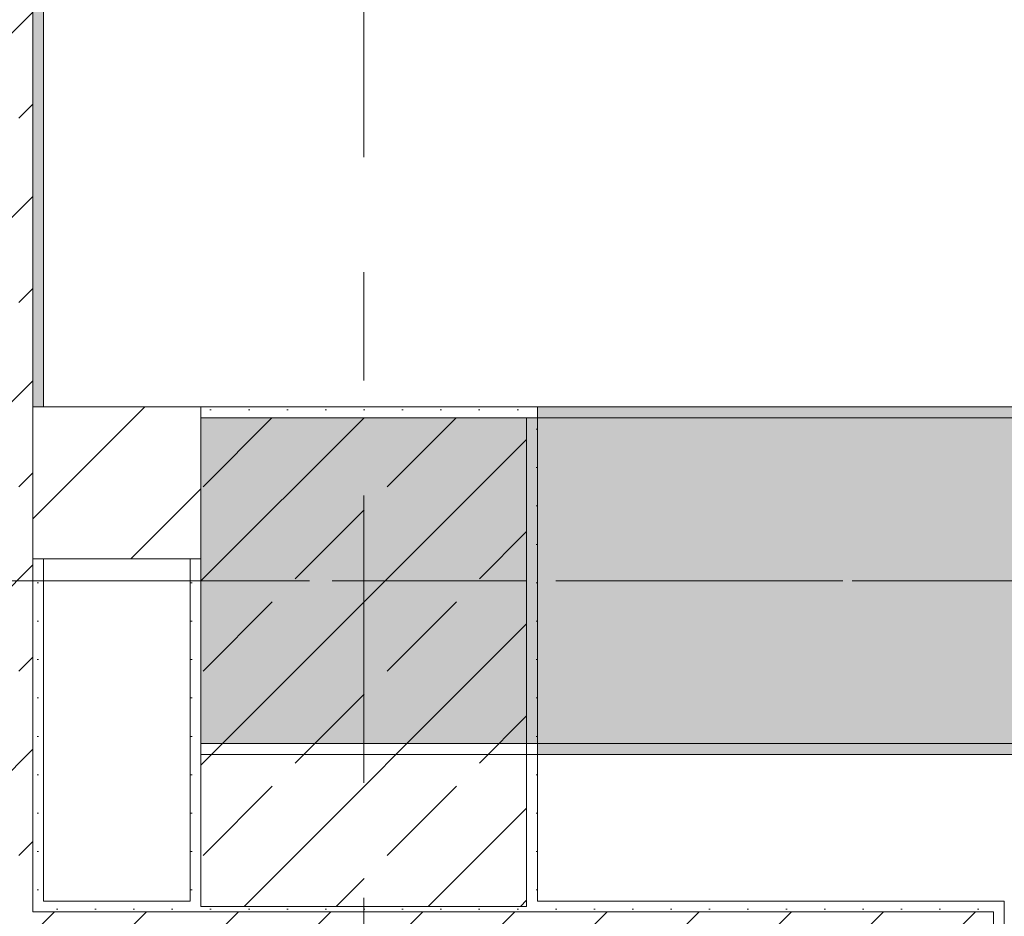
# Model space of a CAD drawing. Header units: metres. Extents: x -3.6 to 84.5, y -11 to 16.8.
# Tile 5 of 256: x 0.2 to 1.1, y 0.2 to 1.1. Entities that reach past the tile are written whole.
import ezdxf

# ---------------------------------------------------------------- set-up
doc = ezdxf.new("R2010")
doc.units = ezdxf.units.M
doc.header["$MEASUREMENT"] = 0
for name, pattern in [('Achse', [0.2, 0.1, -0.05, 0, -0.05]), ('Strichlinie doppelt', [0.546806, 0.264583, -0.105833, 0.070556, -0.105833]), ('Wipeout_Contour', [1, 0, -1])]:
    doc.linetypes.add(name, pattern=pattern)
for name, color, linetype in [('451 - Universal.Achsen Raster', 7, 'Continuous'), ('604 - Struktur.Wand Aussen', 7, 'Continuous'), ('605 - Struktur.Wand Innen', 7, 'Continuous'), ('607 - Struktur.Stütze', 7, 'Continuous'), ('608 - Struktur.Träger', 7, 'Continuous')]:
    doc.layers.add(name, color=color, linetype=linetype)
pattern_1 = [(45, (0, 0), (-0.08485281, 0.08485281), []), (45, (-0.04243, 0.04243), (-0.08485281, 0.08485281), [0.09, -0.03])]
pattern_2 = [(45, (0, 0), (-0.01767767, 0.01767767), [0, -0.025])]
pattern_3 = [(45, (0, 0), (-0.06364, 0.06364), [])]

msp = doc.modelspace()

# ---------------------------------------------------------------- hatches: boundary and pattern name
at = {"layer": '604 - Struktur.Wand Aussen', "linetype": 'Continuous', "lineweight": 0, "true_color": 0x000000}
h = msp.add_hatch(dxfattribs=at)
h.set_pattern_fill('Beton__Stahlbeton_0001', color=18, style=0, pattern_type=2)
h.set_pattern_definition(pattern_1)
h.paths.add_polyline_path([(-0.015, 6.105), (-0.015, 0.245), (0.225, 0.245), (0.225, 6.105), (0.175, 6.105), (0.105, 6.105)])
h = msp.add_hatch(dxfattribs=at)
h.set_pattern_fill('Gips_0001', color=18, style=0, pattern_type=2)
h.set_pattern_definition(pattern_2)
h.paths.add_polyline_path([(0.235, 0.70998), (0.235, 5.18998), (0.225, 5.18998), (0.225, 0.70998)])
h = msp.add_hatch(dxfattribs=at)
h.set_pattern_fill('Gips_0001', color=18, style=0, pattern_type=2)
h.set_pattern_definition(pattern_2)
h.paths.add_polyline_path([(0.235, 0.255), (0.235, 0.56998), (0.225, 0.56998), (0.225, 0.255)])
h = msp.add_hatch(dxfattribs=at)
h.set_pattern_fill('Gips_0001', color=18, style=0, pattern_type=2)
h.set_pattern_definition(pattern_2)
h.paths.add_polyline_path([(0.235, 0.255), (0.225, 0.245), (0.235, 0.245)])
h = msp.add_hatch(dxfattribs=at)
h.set_pattern_fill('Gips_0001', color=18, style=0, pattern_type=2)
h.set_pattern_definition(pattern_2)
h.paths.add_polyline_path([(0.225, 0.255), (0.225, 0.245), (0.235, 0.255)])
h = msp.add_hatch(dxfattribs=at)
h.set_pattern_fill('Gips_0001', color=18, style=0, pattern_type=2)
h.set_pattern_definition(pattern_2)
h.paths.add_polyline_path([(0.235, 0.245), (0.36999, 0.245), (0.36999, 0.255), (0.235, 0.255)])
h = msp.add_hatch(dxfattribs=at)
h.set_pattern_fill('Gips_0001', color=18, style=0, pattern_type=2)
h.set_pattern_definition(pattern_2)
h.paths.add_polyline_path([(0.68999, 0.255), (0.68999, 0.245), (1.11, 0.245), (1.11, 0.255)])
h = msp.add_hatch(dxfattribs=at)
h.set_pattern_fill('Gips_0001', color=18, style=0, pattern_type=2)
h.set_pattern_definition(pattern_2)
h.paths.add_polyline_path([(1.11, 0.255), (1.11, 0.195), (1.12, 0.195), (1.12, 0.255)])
h = msp.add_hatch(dxfattribs=at)
h.set_pattern_fill('Beton__Stahlbeton_0001', color=18, style=0, pattern_type=2)
h.set_pattern_definition(pattern_1)
h.paths.add_polyline_path([(0.225, 0.245), (-0.015, 0.005), (0.225, 0.005)])
h = msp.add_hatch(dxfattribs=at)
h.set_pattern_fill('Beton__Stahlbeton_0001', color=18, style=0, pattern_type=2)
h.set_pattern_definition(pattern_1)
h.paths.add_polyline_path([(-0.015, 0.245), (-0.015, 0.005), (0.225, 0.245)])
h = msp.add_hatch(dxfattribs=at)
h.set_pattern_fill('Beton__Stahlbeton_0001', color=18, style=0, pattern_type=2)
h.set_pattern_definition(pattern_1)
h.paths.add_polyline_path([(1.11, 0.245), (0.225, 0.245), (0.225, 0.005), (1.08, 0.005), (1.08, 0.125), (1.11, 0.125), (1.12, 0.125), (1.12, 0.195), (1.11, 0.195)])
at = {"layer": '607 - Struktur.Stütze', "linetype": 'Continuous', "lineweight": 0, "true_color": 0x000000}
h = msp.add_hatch(dxfattribs=at)
h.set_pattern_fill('Gips_0001', color=18, style=0, pattern_type=2)
h.set_pattern_definition(pattern_2)
h.paths.add_polyline_path([(0.37999, 0.70998), (0.37999, 0.69998), (0.67999, 0.69998), (0.67999, 0.255), (0.68999, 0.255), (0.68999, 0.70998)])
h = msp.add_hatch(dxfattribs=at)
h.set_pattern_fill('Beton__Stahlbeton_0001', color=18, style=0, pattern_type=2)
h.set_pattern_definition(pattern_1)
h.paths.add_polyline_path([(0.37999, 0.24998), (0.67999, 0.24998), (0.67999, 0.69998), (0.37999, 0.69998)])
h = msp.add_hatch(dxfattribs=at)
h.set_pattern_fill('Gips_0001', color=18, style=0, pattern_type=2)
h.set_pattern_definition(pattern_2)
h.paths.add_polyline_path([(0.37999, 0.56998), (0.36999, 0.56998), (0.36999, 0.255), (0.37999, 0.255)])
h = msp.add_hatch(dxfattribs=at)
h.set_pattern_fill('Gips_0001', color=18, style=0, pattern_type=2)
h.set_pattern_definition(pattern_2)
h.paths.add_polyline_path([(0.37999, 0.255), (0.36999, 0.255), (0.36999, 0.245), (0.68999, 0.245), (0.68999, 0.255), (0.67999, 0.255), (0.67999, 0.24998), (0.37999, 0.24998)])
at = {"layer": '608 - Struktur.Träger', "linetype": 'Continuous', "lineweight": 0, "true_color": 0x000000}
h = msp.add_hatch(dxfattribs=at)
h.set_pattern_fill('Gips_0001', color=18, style=0, pattern_type=2)
h.set_pattern_definition(pattern_2)
h.paths.add_polyline_path([(0.68999, 0.70998), (0.68999, 0.69998), (3.96999, 0.69998), (3.96999, 0.70998)])
h = msp.add_hatch(dxfattribs=at)
h.set_pattern_fill('Gips_0001', color=18, style=0, pattern_type=2)
h.set_pattern_definition(pattern_2)
h.paths.add_polyline_path([(0.68999, 0.39998), (0.68999, 0.38998), (3.96999, 0.38998), (3.96999, 0.39998)])

# ---------------------------------------------------------------- linework, layer by layer
at = {"layer": '451 - Universal.Achsen Raster', "color": 160, "linetype": 'Strichlinie doppelt', "lineweight": 9, "true_color": 0x3232ff}
for p, q in [((0.52999, -10.585), (0.52999, 16.355)), ((64.93503, 0.54998), (-3.175, 0.54998))]:
    msp.add_line(p, q, dxfattribs=at)
at = {"layer": '604 - Struktur.Wand Aussen', "color": 7, "linetype": 'Continuous', "lineweight": 13}
for p, q in [((0.225, 0.70998), (0.225, 5.18998)), ((0.225, 0.70998), (0.225, 0.56998)), ((0.225, 0.245), (0.225, 0.56998)), ((0.225, 0.245), (0.235, 0.245)), ((0.225, 0.245), (0.235, 0.245)), ((1.11, 0.245), (0.235, 0.245)), ((1.11, 0.245), (1.11, 0.195))]:
    msp.add_line(p, q, dxfattribs=at)
at = {"layer": '604 - Struktur.Wand Aussen', "color": 7, "linetype": 'Continuous', "lineweight": 18}
for p, q in [((0.235, 0.70998), (0.225, 0.70998)), ((0.225, 0.56998), (0.235, 0.56998))]:
    msp.add_line(p, q, dxfattribs=at)
at = {"layer": '604 - Struktur.Wand Aussen', "color": 7, "linetype": 'Continuous', "lineweight": 5}
for p, q in [((1.11, 0.255), (1.12, 0.255)), ((1.12, 0.245), (1.12, 0.255)), ((1.12, 0.195), (1.12, 0.245))]:
    msp.add_line(p, q, dxfattribs=at)
at = {"layer": '604 - Struktur.Wand Aussen', "color": 7, "linetype": 'Continuous', "lineweight": 5, "flags": 128}
for points in [[(0.235, 0.70998), (0.235, 5.18998)], [(0.235, 0.255), (0.235, 0.56998)], [(0.36999, 0.255), (0.235, 0.255)], [(1.11, 0.255), (0.68999, 0.255)]]:
    msp.add_lwpolyline(points, dxfattribs=at)
at = {"layer": '607 - Struktur.Stütze', "color": 7, "linetype": 'Continuous', "lineweight": 5, "flags": 128}
for points in [[(0.68999, 0.255), (0.68999, 0.70998), (0.37999, 0.70998)], [(0.36999, 0.56998), (0.36999, 0.255)]]:
    msp.add_lwpolyline(points, dxfattribs=at)
at = {"layer": '607 - Struktur.Stütze', "color": 7, "linetype": 'Continuous', "lineweight": 13, "flags": 128}
msp.add_lwpolyline([(0.37999, 0.24998), (0.67999, 0.24998), (0.67999, 0.69998), (0.37999, 0.69998)], close=True, dxfattribs=at)
at = {"layer": '608 - Struktur.Träger', "color": 7, "linetype": 'Continuous', "lineweight": 5}
for p, q in [((0.68999, 0.70998), (0.68999, 0.69998)), ((3.96999, 0.70998), (0.68999, 0.70998)), ((0.68999, 0.39998), (0.68999, 0.38998)), ((3.96999, 0.38998), (0.68999, 0.38998))]:
    msp.add_line(p, q, dxfattribs=at)
at = {"layer": '608 - Struktur.Träger', "color": 7, "linetype": 'Continuous', "lineweight": 13}
for p, q in [((3.96999, 0.69998), (0.68999, 0.69998)), ((0.37999, 0.38998), (61.87999, 0.38998))]:
    msp.add_line(p, q, dxfattribs=at)
at = {"layer": '608 - Struktur.Träger', "color": 7, "linetype": 'Achse', "lineweight": 9}
msp.add_line((0.37999, 0.54998), (61.87999, 0.54998), dxfattribs=at)
at = {"layer": '608 - Struktur.Träger', "color": 7, "linetype": 'Continuous', "lineweight": 13, "flags": 128}
msp.add_lwpolyline([(18.68999, 0.39998), (18.36999, 0.39998), (15.08999, 0.39998), (14.76999, 0.39998), (11.48999, 0.39998), (11.16999, 0.39998), (7.88999, 0.39998), (7.56999, 0.39998), (4.28999, 0.39998), (3.96999, 0.39998), (0.68999, 0.39998), (0.37999, 0.39998)], dxfattribs=at)

# ---------------------------------------------------------------- next in the draw order: wipeouts: each hides what was drawn before it
at = {"color": 254, "linetype": 'Wipeout_Contour', "lineweight": 0, "ltscale": 3.556598}
msp.add_wipeout([(0.235, 0.56998), (0.235, 0.70998), (0.225, 0.70998), (0.225, 0.56998)], dxfattribs=at).dxf.layer = '605 - Struktur.Wand Innen'

# ---------------------------------------------------------------- next in the draw order: hatches: boundary and pattern name
at = {"layer": '605 - Struktur.Wand Innen', "linetype": 'Continuous', "lineweight": 0, "true_color": 0x000000}
h = msp.add_hatch(dxfattribs=at)
h.set_pattern_fill('MW_Ziegel_0001', color=18, style=0, pattern_type=2)
h.set_pattern_definition(pattern_3)
h.paths.add_polyline_path([(0.235, 0.56998), (0.235, 0.70998), (0.225, 0.70998), (0.225, 0.56998)])

# ---------------------------------------------------------------- next in the draw order: linework, layer by layer
at = {"layer": '604 - Struktur.Wand Aussen', "color": 7, "linetype": 'Continuous', "lineweight": 13}
msp.add_line((0.225, 0.70998), (0.225, 0.56998), dxfattribs=at)

# ---------------------------------------------------------------- next in the draw order: wipeouts: each hides what was drawn before it
at = {"color": 254, "linetype": 'Wipeout_Contour', "lineweight": 0, "ltscale": 3.611324}
msp.add_wipeout([(0.37999, 0.70998), (0.235, 0.70998), (0.235, 0.56998), (0.37999, 0.56998)], dxfattribs=at).dxf.layer = '605 - Struktur.Wand Innen'

# ---------------------------------------------------------------- next in the draw order: hatches: boundary and pattern name
at = {"layer": '605 - Struktur.Wand Innen', "linetype": 'Continuous', "lineweight": 0, "true_color": 0x000000}
h = msp.add_hatch(dxfattribs=at)
h.set_pattern_fill('MW_Ziegel_0001', color=18, style=0, pattern_type=2)
h.set_pattern_definition(pattern_3)
h.paths.add_polyline_path([(0.37999, 0.70998), (0.235, 0.70998), (0.235, 0.56998), (0.37999, 0.56998)])
at = {"layer": '608 - Struktur.Träger', "linetype": 'Continuous', "lineweight": 0, "true_color": 0x000000}
h = msp.add_hatch(dxfattribs=at)
h.set_pattern_fill('Beton__Stahlbeton_0001', color=18, style=0, pattern_type=2)
h.set_pattern_definition(pattern_1)
h.paths.add_polyline_path([(0.68999, 0.69998), (0.37999, 0.69998), (0.37999, 0.39998), (0.68999, 0.39998), (3.96999, 0.39998), (4.28999, 0.39998), (7.56999, 0.39998), (7.88999, 0.39998), (11.16999, 0.39998), (11.48999, 0.39998), (14.76999, 0.39998), (15.08999, 0.39998), (18.36999, 0.39998), (18.68999, 0.39998), (21.96999, 0.39998), (22.28999, 0.39998), (25.56999, 0.39998), (25.88999, 0.39998), (29.16999, 0.39998), (29.48999, 0.39998), (32.76999, 0.39998), (33.08999, 0.39998), (36.36999, 0.39998), (36.68999, 0.39998), (39.96999, 0.39998), (40.28999, 0.39998), (43.56999, 0.39998), (43.88999, 0.39998), (47.16999, 0.39998), (47.48999, 0.39998), (50.76999, 0.39998), (51.08999, 0.39998), (51.79999, 0.39998), (51.96999, 0.39998), (54.36999, 0.39998), (54.68999, 0.39998), (57.96999, 0.39998), (58.28999, 0.39998), (61.56999, 0.39998), (61.87999, 0.39998), (61.87999, 0.69998), (61.56999, 0.69998), (58.28999, 0.69998), (57.96999, 0.69998), (54.68999, 0.69998), (54.36999, 0.69998), (51.96999, 0.69998), (51.79999, 0.69998), (51.08999, 0.69998), (50.76999, 0.69998), (47.48999, 0.69998), (47.16999, 0.69998), (43.88999, 0.69998), (43.56999, 0.69998), (40.28999, 0.69998), (39.935, 0.69998), (36.68999, 0.69998), (36.36999, 0.69998), (33.08999, 0.69998), (32.76999, 0.69998), (29.48999, 0.69998), (29.16999, 0.69998), (25.88999, 0.69998), (25.56999, 0.69998), (22.28999, 0.69998), (21.96999, 0.69998), (18.68999, 0.69998), (18.36999, 0.69998), (15.08999, 0.69998), (14.76999, 0.69998), (11.48999, 0.69998), (11.16999, 0.69998), (7.88999, 0.69998), (7.56999, 0.69998), (4.28999, 0.69998), (3.96999, 0.69998)])

# ---------------------------------------------------------------- next in the draw order: linework, layer by layer
at = {"layer": '604 - Struktur.Wand Aussen', "color": 7, "linetype": 'Continuous', "lineweight": 18}
for p, q in [((0.235, 0.70998), (0.225, 0.70998)), ((0.225, 0.56998), (0.235, 0.56998))]:
    msp.add_line(p, q, dxfattribs=at)
at = {"layer": '605 - Struktur.Wand Innen', "color": 7, "linetype": 'Continuous', "lineweight": 18, "flags": 128}
for points in [[(0.37999, 0.70998), (0.235, 0.70998)], [(0.37999, 0.70998), (0.37999, 0.69998)], [(0.235, 0.56998), (0.37999, 0.56998)]]:
    msp.add_lwpolyline(points, dxfattribs=at)
at = {"layer": '608 - Struktur.Träger', "color": 7, "linetype": 'Continuous', "lineweight": 13}
for p, q in [((0.37999, 0.70998), (61.87999, 0.70998)), ((0.37999, 0.38998), (0.37999, 0.70998)), ((0.68999, 0.69998), (0.37999, 0.69998))]:
    msp.add_line(p, q, dxfattribs=at)
at = {"layer": '608 - Struktur.Träger', "color": 7, "linetype": 'Continuous', "lineweight": 9}
msp.add_line((0.37999, 0.69998), (0.37999, 0.39998), dxfattribs=at)

doc.saveas('drawing.dxf')
